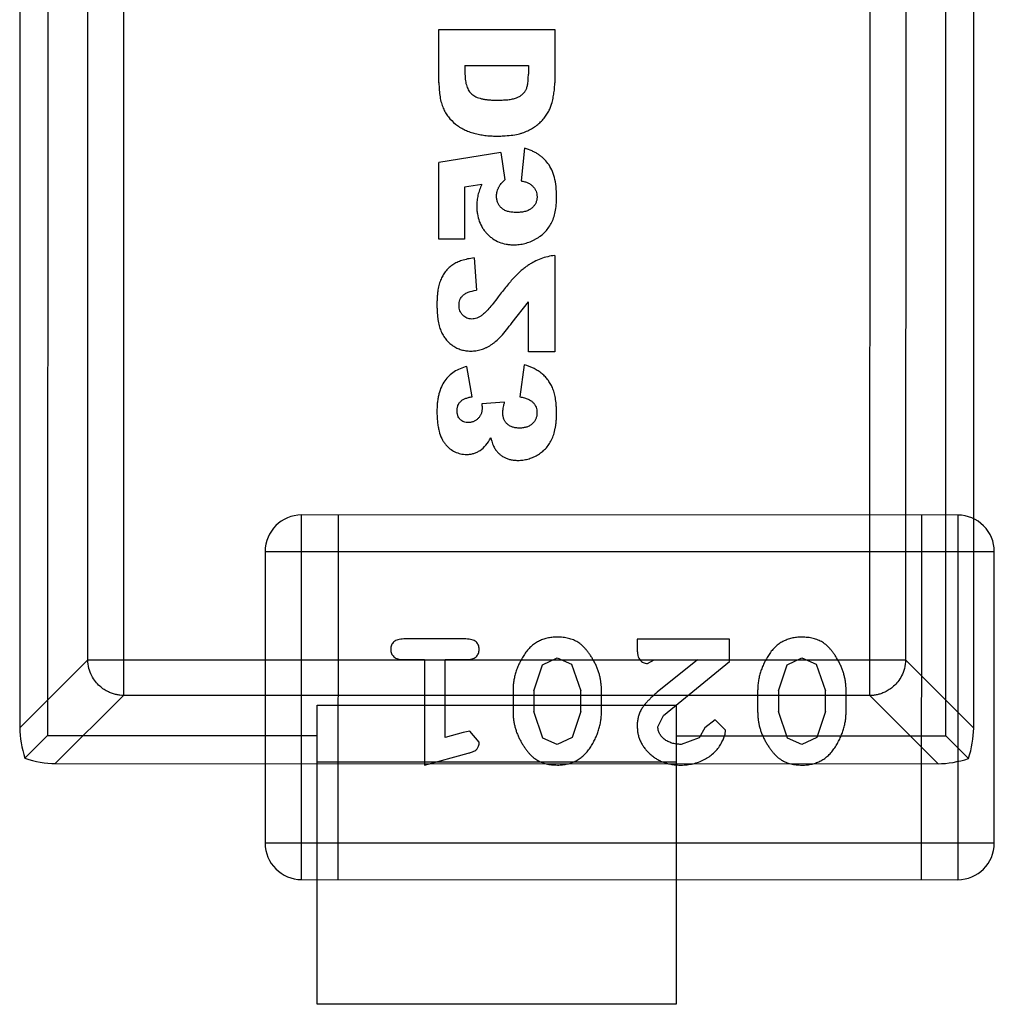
# Model space of a CAD drawing. Header units: inches. Extents: x -29 to 164, y -51 to 83.
# Tile 83 of 164: x 126.751 to 127.565, y 17.355 to 18.178. Entities that reach past the tile are written whole.
import ezdxf

# ---------------------------------------------------------------- set-up
doc = ezdxf.new("R2010")
doc.units = ezdxf.units.IN
doc.header["$LTSCALE"] = 1.21
doc.header["$MEASUREMENT"] = 0
doc.layers.get('0').update_dxf_attribs({"linetype": 'CONTINUOUS'})

msp = doc.modelspace()

# ---------------------------------------------------------------- linework, layer by layer
at = {"color": 6, "linetype": 'Continuous'}
for p, q in [((126.77423, 18.73077), (126.77398, 17.57989)), ((127.52487, 17.57973), (127.52511, 18.73061)), ((126.7509, 18.72433), (126.75066, 17.58634)), ((127.5482, 17.58617), (127.54844, 18.72416)), ((126.8376, 18.69716), (126.83737, 17.61347)), ((127.4615, 17.61334), (127.46173, 18.69703)), ((126.8076, 17.64326), (126.80781, 18.66739)), ((127.4915, 18.66724), (127.49128, 17.64311)), ((127.10115, 18.12578), (127.10116, 18.17025)), ((127.10116, 18.17025), (127.198, 18.17023)), ((127.198, 18.17023), (127.198, 18.12578)), ((127.12293, 18.14022), (127.1759, 18.14021)), ((127.1759, 18.14021), (127.1759, 18.13293)), ((127.17279, 18.07088), (127.16976, 18.04363)), ((127.15294, 18.06747), (127.10114, 18.05911)), ((127.15294, 18.06747), (127.15629, 18.0446)), ((127.10112, 17.9948), (127.10114, 18.05911)), ((127.12246, 18.03849), (127.12245, 17.9948)), ((127.13696, 18.04067), (127.12246, 18.03849)), ((127.12245, 17.9948), (127.10112, 17.9948)), ((127.1305, 17.97933), (127.13269, 17.95227)), ((127.19796, 17.98132), (127.19795, 17.90065)), ((127.16232, 17.9254), (127.17611, 17.94266)), ((127.17611, 17.90065), (127.17611, 17.94266)), ((127.19795, 17.90065), (127.17611, 17.90065)), ((127.12906, 17.86316), (127.12456, 17.88861)), ((127.17237, 17.88996), (127.16882, 17.86315)), ((127.15606, 17.85865), (127.13692, 17.85723)), ((126.75066, 17.58634), (126.8076, 17.64326)), ((126.8076, 17.64325), (127.49128, 17.64312)), ((127.49128, 17.64311), (127.5482, 17.58617)), ((126.83737, 17.61347), (126.78043, 17.55656)), ((127.4615, 17.61334), (126.83737, 17.61347)), ((127.51842, 17.5564), (127.4615, 17.61334)), ((126.99938, 17.35528), (126.99943, 17.60528)), ((126.99943, 17.60528), (127.29943, 17.60522)), ((127.29943, 17.60522), (127.29938, 17.35522)), ((126.77398, 17.57989), (126.755, 17.56091)), ((126.77398, 17.57989), (126.99943, 17.57984)), ((127.29943, 17.57978), (127.52487, 17.57973)), ((127.54385, 17.56074), (127.52487, 17.57973)), ((126.78043, 17.55656), (127.51842, 17.5564)), ((127.29942, 17.55767), (126.99942, 17.55774)), ((127.29938, 17.35522), (126.99938, 17.35528))]:
    msp.add_line(p, q, dxfattribs=at)
at = {"color": 7, "linetype": 'Continuous'}
for p, q in [((126.98627, 17.45953), (126.98634, 17.76433)), ((127.53498, 17.76422), (126.98634, 17.76433)), ((127.01682, 17.76433), (127.01675, 17.45953)), ((127.5045, 17.76423), (127.50443, 17.45943)), ((127.53498, 17.76422), (127.53491, 17.45942)), ((126.95585, 17.73386), (126.9558, 17.49002)), ((126.95585, 17.73386), (127.56545, 17.73373)), ((127.5654, 17.48989), (127.56545, 17.73373)), ((127.12377, 17.66067), (127.07186, 17.66068)), ((127.26693, 17.66064), (127.26693, 17.65278)), ((127.34401, 17.66063), (127.26693, 17.66064)), ((127.34401, 17.64175), (127.34401, 17.66063)), ((127.07185, 17.64338), (127.08916, 17.64338)), ((127.08916, 17.64338), (127.08914, 17.55528)), ((127.10645, 17.57841), (127.10646, 17.64337)), ((127.10646, 17.64337), (127.12377, 17.64337)), ((127.18765, 17.63913), (127.19994, 17.64493)), ((127.19994, 17.64493), (127.21208, 17.63964)), ((127.27558, 17.64019), (127.28108, 17.64334)), ((127.28108, 17.64334), (127.31726, 17.64333)), ((127.31726, 17.64333), (127.28368, 17.6163)), ((127.28899, 17.59678), (127.34401, 17.64175)), ((127.39216, 17.63908), (127.40445, 17.64488)), ((127.40445, 17.64488), (127.41659, 17.6396)), ((127.18039, 17.61735), (127.18765, 17.63913)), ((127.21208, 17.63964), (127.21972, 17.61734)), ((127.38491, 17.61731), (127.39216, 17.63908)), ((127.41659, 17.6396), (127.42423, 17.6173)), ((127.16309, 17.61762), (127.16309, 17.59988)), ((127.18039, 17.61735), (127.18039, 17.60014)), ((127.21972, 17.60014), (127.21972, 17.61734)), ((127.23702, 17.59986), (127.23703, 17.61761)), ((127.3676, 17.61758), (127.3676, 17.59983)), ((127.38491, 17.61731), (127.3849, 17.6001)), ((127.42423, 17.60009), (127.42423, 17.6173)), ((127.44154, 17.59982), (127.44154, 17.61757)), ((127.18796, 17.57785), (127.18039, 17.60014)), ((127.21972, 17.60014), (127.21246, 17.57836)), ((127.28422, 17.58707), (127.28899, 17.59678)), ((127.33203, 17.59298), (127.32355, 17.58642)), ((127.34085, 17.58455), (127.33203, 17.59298)), ((127.39247, 17.5778), (127.3849, 17.6001)), ((127.42423, 17.60009), (127.41697, 17.57832)), ((127.32355, 17.58642), (127.31858, 17.57792)), ((127.12147, 17.58256), (127.10645, 17.57841)), ((127.12688, 17.58359), (127.12147, 17.58256)), ((127.13476, 17.57432), (127.12688, 17.58359)), ((127.2001, 17.57256), (127.18796, 17.57785)), ((127.21246, 17.57836), (127.2001, 17.57256)), ((127.31858, 17.57792), (127.30371, 17.57254)), ((127.40461, 17.57252), (127.39247, 17.5778)), ((127.41697, 17.57832), (127.40461, 17.57252)), ((127.08914, 17.55528), (127.12572, 17.56515)), ((127.5654, 17.48989), (126.9558, 17.49002)), ((126.98627, 17.45953), (127.53491, 17.45942))]:
    msp.add_line(p, q, dxfattribs=at)
for centre, start, end in [((126.98633, 17.73385), 89.98796, 179.98796), ((127.53497, 17.73374), 359.98796, 89.98796), ((126.98628, 17.49001), 179.98796, 269.98796), ((127.53492, 17.4899), 269.98796, 359.98796)]:
    msp.add_arc(centre, 0.03048, start, end, dxfattribs=at)
at = {"color": 6, "linetype": 'Continuous'}
for centre, major_axis, start_param, end_param in [((126.76577, 17.57167), (-0.00778, 0.03346), 1.029162, 1.807134), ((127.53308, 17.57151), (0.0078, 0.03345), -1.807134, -1.029162), ((126.76577, 17.57167), (0.03345, -0.0078), -1.807134, -1.029162), ((127.53308, 17.57151), (0.03346, 0.00778), -2.11243, -1.334458)]:
    msp.add_ellipse(centre, major_axis=major_axis, ratio=0.387063, start_param=start_param, end_param=end_param, dxfattribs=at)
for points, knots in [([(127.12293, 18.14022), (127.12293, 18.13899), (127.12292, 18.13714), (127.12292, 18.13467), (127.12292, 18.13245), (127.12301, 18.12996), (127.12339, 18.12649), (127.12428, 18.12266), (127.12576, 18.11954), (127.1273, 18.11745), (127.12862, 18.11609), (127.13019, 18.11492), (127.1327, 18.11357), (127.1358, 18.11254), (127.13952, 18.11182), (127.1426, 18.11144), (127.14543, 18.11125), (127.14783, 18.11117), (127.14958, 18.11116), (127.15118, 18.11116), (127.15302, 18.1112), (127.1552, 18.11128), (127.15762, 18.11144), (127.16056, 18.11175), (127.16309, 18.1122), (127.16521, 18.11281), (127.16658, 18.11334), (127.16782, 18.11394), (127.16936, 18.11482), (127.17103, 18.11604), (127.17238, 18.11742), (127.17327, 18.11863), (127.17385, 18.11958), (127.17434, 18.12064), (127.17491, 18.1223), (127.17544, 18.1248), (127.17581, 18.12847), (127.1759, 18.13137), (127.1759, 18.13293)], [0, 0, 0, 0, 0.034117, 0.051176, 0.068234, 0.095159, 0.122084, 0.175933, 0.229783, 0.256708, 0.283633, 0.310557, 0.337482, 0.391332, 0.418256, 0.445181, 0.472106, 0.485568, 0.499031, 0.509276, 0.519521, 0.54001, 0.5605, 0.58099, 0.62197, 0.64246, 0.66295, 0.683908, 0.704866, 0.746782, 0.788698, 0.809656, 0.830614, 0.851788, 0.872961, 0.915307, 0.957654, 1, 1, 1, 1]), ([(127.10115, 18.1258), (127.10115, 18.12141), (127.10161, 18.11547), (127.10309, 18.1088), (127.10462, 18.10446), (127.10658, 18.10062), (127.10977, 18.09595), (127.11376, 18.09194), (127.11837, 18.08863), (127.12213, 18.08655), (127.12614, 18.08484), (127.13044, 18.08346), (127.13495, 18.08241), (127.13957, 18.08167), (127.14353, 18.0813), (127.14675, 18.08116), (127.14969, 18.08112), (127.15303, 18.08117), (127.15778, 18.08139), (127.16317, 18.08193), (127.16782, 18.08286), (127.17111, 18.08382), (127.17334, 18.08466), (127.17542, 18.0856), (127.17811, 18.08695), (127.18124, 18.08885), (127.18464, 18.09144), (127.18769, 18.09443), (127.19034, 18.09767), (127.19251, 18.10097), (127.19393, 18.10382), (127.19483, 18.10615), (127.19543, 18.10815), (127.19598, 18.11037), (127.19671, 18.11353), (127.19739, 18.11735), (127.19789, 18.12169), (127.19799, 18.12444), (127.198, 18.12578)], [0, 0, 0, 0, 0.044753, 0.067129, 0.089506, 0.111754, 0.134001, 0.178497, 0.20114, 0.223784, 0.246427, 0.269071, 0.291945, 0.31482, 0.337695, 0.349132, 0.36057, 0.378623, 0.396676, 0.432782, 0.468888, 0.486942, 0.504995, 0.523222, 0.54145, 0.577904, 0.614359, 0.650814, 0.687548, 0.724282, 0.761016, 0.779383, 0.79775, 0.823032, 0.848313, 0.898875, 0.949438, 1, 1, 1, 1]), ([(127.19952, 18.03003), (127.19952, 18.03325), (127.19924, 18.03922), (127.19787, 18.04672), (127.1956, 18.05303), (127.19245, 18.05833), (127.18923, 18.06193), (127.1864, 18.06435), (127.18418, 18.06594), (127.18176, 18.06736), (127.17815, 18.06912), (127.17505, 18.07024), (127.17279, 18.07088)], [0, 0, 0, 0, 0.126274, 0.252548, 0.378822, 0.505096, 0.629738, 0.692059, 0.75438, 0.815785, 0.87719, 1, 1, 1, 1]), ([(127.13696, 18.04067), (127.13625, 18.03919), (127.13503, 18.03619), (127.13371, 18.03173), (127.13303, 18.0281), (127.13275, 18.0252), (127.13267, 18.02252), (127.1328, 18.01942), (127.13335, 18.0149), (127.13473, 18.00967), (127.13703, 18.00501), (127.13941, 18.00164), (127.14149, 17.99927), (127.14377, 17.99713), (127.14699, 17.99467), (127.15138, 17.9923), (127.15624, 17.99088), (127.1604, 17.99031), (127.16335, 17.99018), (127.16603, 17.99026), (127.16911, 17.99055), (127.17292, 17.99128), (127.17665, 17.99248), (127.17957, 17.99374), (127.18175, 17.99483), (127.18387, 17.99607), (127.1865, 17.99787), (127.18947, 18.00043), (127.19252, 18.00399), (127.19509, 18.00801), (127.1971, 18.01257), (127.19897, 18.01949), (127.19952, 18.02558), (127.19952, 18.03003)], [0, 0, 0, 0, 0.031, 0.062001, 0.093651, 0.109476, 0.125301, 0.151853, 0.178404, 0.231506, 0.284608, 0.31116, 0.337711, 0.364262, 0.390813, 0.443915, 0.497018, 0.523569, 0.55012, 0.568783, 0.587445, 0.624771, 0.662097, 0.680759, 0.699422, 0.718335, 0.737248, 0.775073, 0.812899, 0.850725, 0.888043, 0.925362, 1, 1, 1, 1]), ([(127.16976, 18.04363), (127.17085, 18.04347), (127.17291, 18.04303), (127.17561, 18.04204), (127.17753, 18.04093), (127.17886, 18.03988), (127.17976, 18.03899), (127.18056, 18.03804), (127.18149, 18.03673), (127.18238, 18.03499), (127.18291, 18.03312), (127.18312, 18.03153), (127.18318, 18.03023), (127.18311, 18.02888), (127.18291, 18.02756), (127.18258, 18.0263), (127.18196, 18.0247), (127.18107, 18.02323), (127.17992, 18.02189), (127.17892, 18.02093), (127.17779, 18.02007), (127.17611, 18.01907), (127.17416, 18.01831), (127.17193, 18.01777), (127.17013, 18.01749), (127.16851, 18.01734), (127.16714, 18.01729), (127.16608, 18.01727), (127.16501, 18.01729), (127.16365, 18.01734), (127.16203, 18.01749), (127.16023, 18.01778), (127.15802, 18.01832), (127.15609, 18.0191), (127.15445, 18.02011), (127.15336, 18.021), (127.15241, 18.02198), (127.15131, 18.02339), (127.15026, 18.02532), (127.14962, 18.02752), (127.14937, 18.02942), (127.14931, 18.03075), (127.14935, 18.03193), (127.14947, 18.03324), (127.14977, 18.03485), (127.15028, 18.03642), (127.1508, 18.03764), (127.15121, 18.03847), (127.15165, 18.03923), (127.15226, 18.04019), (127.15355, 18.04192), (127.15507, 18.0435), (127.15629, 18.0446)], [0, 0, 0, 0, 0.031603, 0.063205, 0.094808, 0.11061, 0.126411, 0.14242, 0.158428, 0.190445, 0.222462, 0.238471, 0.25448, 0.272643, 0.290807, 0.30897, 0.327134, 0.363461, 0.381625, 0.399788, 0.417952, 0.436115, 0.472442, 0.490606, 0.50877, 0.526933, 0.536015, 0.545097, 0.554179, 0.56326, 0.581424, 0.599588, 0.617751, 0.654078, 0.672242, 0.690405, 0.708569, 0.726733, 0.76306, 0.799387, 0.81755, 0.835714, 0.84735, 0.858986, 0.882258, 0.90553, 0.917166, 0.928802, 0.937702, 0.946602, 0.964401, 1, 1, 1, 1]), ([(127.1305, 17.97933), (127.1267, 17.97879), (127.12165, 17.97765), (127.11615, 17.97551), (127.11264, 17.97361), (127.10964, 17.97131), (127.10701, 17.96852), (127.10514, 17.96585), (127.10382, 17.9635), (127.1029, 17.96164), (127.10209, 17.95964), (127.10115, 17.9567), (127.10044, 17.9534), (127.09995, 17.94973), (127.09969, 17.9468), (127.09956, 17.9442), (127.09951, 17.94204), (127.0995, 17.94033), (127.09951, 17.9386), (127.09956, 17.93633), (127.09969, 17.93362), (127.09995, 17.93056), (127.10042, 17.92675), (127.10128, 17.92247), (127.10247, 17.91888), (127.10363, 17.91634), (127.10493, 17.91393), (127.10682, 17.91119), (127.10951, 17.9083), (127.11265, 17.9058), (127.11611, 17.9038), (127.11977, 17.9024), (127.12362, 17.90156), (127.1278, 17.90127), (127.13213, 17.90158), (127.1364, 17.90253), (127.13988, 17.90387), (127.14263, 17.90528), (127.14465, 17.90648), (127.14669, 17.9079), (127.14948, 17.91016), (127.15308, 17.91364), (127.15759, 17.91889), (127.16073, 17.92311), (127.16232, 17.9254)], [0, 0, 0, 0, 0.060014, 0.090021, 0.120028, 0.149921, 0.179814, 0.209708, 0.224654, 0.239601, 0.254633, 0.269665, 0.299728, 0.31476, 0.329792, 0.344824, 0.35234, 0.359856, 0.367748, 0.37564, 0.391423, 0.407207, 0.42299, 0.454557, 0.486124, 0.501675, 0.517227, 0.548329, 0.579431, 0.610534, 0.641636, 0.672738, 0.703841, 0.734943, 0.768215, 0.801487, 0.83476, 0.851396, 0.868032, 0.884528, 0.901024, 0.934016, 0.967008, 1, 1, 1, 1]), ([(127.19796, 17.98132), (127.19597, 17.98109), (127.19205, 17.98041), (127.18636, 17.97867), (127.18178, 17.97664), (127.17818, 17.97464), (127.17555, 17.97299), (127.17287, 17.97106), (127.16911, 17.96794), (127.16412, 17.9631), (127.15766, 17.95575), (127.15305, 17.94982), (127.15066, 17.9466)], [0, 0, 0, 0, 0.125, 0.25, 0.375, 0.4375, 0.5, 0.5625, 0.625, 0.75, 0.875, 1, 1, 1, 1]), ([(127.15066, 17.9466), (127.1492, 17.94462), (127.14644, 17.94102), (127.14284, 17.9367), (127.14028, 17.934), (127.1385, 17.93237), (127.13731, 17.93143), (127.13619, 17.93068), (127.1347, 17.92978), (127.13287, 17.92893), (127.13072, 17.92831), (127.12858, 17.92811), (127.12649, 17.92831), (127.12451, 17.92892), (127.1227, 17.92993), (127.12102, 17.93137), (127.11962, 17.93311), (127.11865, 17.93504), (127.11816, 17.93683), (127.11796, 17.93836), (127.11791, 17.9396), (127.11796, 17.94084), (127.11817, 17.94243), (127.11868, 17.94426), (127.11972, 17.94622), (127.12113, 17.94793), (127.12306, 17.94941), (127.12647, 17.95104), (127.12995, 17.95189), (127.13269, 17.95227)], [0, 0, 0, 0, 0.039267, 0.078533, 0.1178, 0.137433, 0.157067, 0.1767, 0.196333, 0.2356, 0.274866, 0.314133, 0.355226, 0.396319, 0.437412, 0.478505, 0.520862, 0.563219, 0.605576, 0.626755, 0.647933, 0.669942, 0.691951, 0.73597, 0.779988, 0.824006, 0.868004, 0.912003, 1, 1, 1, 1]), ([(127.12456, 17.88861), (127.12053, 17.88755), (127.11519, 17.88524), (127.10947, 17.88069), (127.10587, 17.87658), (127.10302, 17.87164), (127.10133, 17.8667), (127.10037, 17.86228), (127.09986, 17.85873), (127.0996, 17.85557), (127.0995, 17.85292), (127.09947, 17.85076), (127.0995, 17.84852), (127.09961, 17.84553), (127.09989, 17.84199), (127.10045, 17.83807), (127.10148, 17.83328), (127.10296, 17.82916), (127.10487, 17.82569), (127.10654, 17.82342), (127.10838, 17.82145), (127.11096, 17.81915), (127.11447, 17.81693), (127.11834, 17.81559), (127.12166, 17.81506), (127.12392, 17.81494), (127.12584, 17.815), (127.12786, 17.81522), (127.13029, 17.81576), (127.13305, 17.81683), (127.13656, 17.81883), (127.14053, 17.8224), (127.14326, 17.82643), (127.14452, 17.82875)], [0, 0, 0, 0, 0.088377, 0.132566, 0.176754, 0.220943, 0.265131, 0.287226, 0.30932, 0.331414, 0.342461, 0.353508, 0.366097, 0.378686, 0.403863, 0.42904, 0.454217, 0.504572, 0.529749, 0.554926, 0.580273, 0.60562, 0.656314, 0.707008, 0.732355, 0.757702, 0.77268, 0.787658, 0.817613, 0.847569, 0.877524, 0.938762, 1, 1, 1, 1]), ([(127.14452, 17.82875), (127.145, 17.82685), (127.14577, 17.82436), (127.14688, 17.82172), (127.14767, 17.82018), (127.14847, 17.81893), (127.14957, 17.81746), (127.15112, 17.8158), (127.15324, 17.81408), (127.15556, 17.81259), (127.15809, 17.8114), (127.16087, 17.81059), (127.16339, 17.81018), (127.16552, 17.81002), (127.16733, 17.80998), (127.16929, 17.81004), (127.17205, 17.81032), (127.17546, 17.81101), (127.1788, 17.81215), (127.18142, 17.81333), (127.18338, 17.81435), (127.18528, 17.81551), (127.18764, 17.81723), (127.19031, 17.81968), (127.19306, 17.82313), (127.19537, 17.82704), (127.19721, 17.83152), (127.1983, 17.83582), (127.19891, 17.83958), (127.19924, 17.84256), (127.19941, 17.84518), (127.19947, 17.84736), (127.19949, 17.84902), (127.19948, 17.85067), (127.19943, 17.85277), (127.19931, 17.8553), (127.19907, 17.85816), (127.19862, 17.86174), (127.19781, 17.8658), (127.19668, 17.86925), (127.1956, 17.87172), (127.1944, 17.8741), (127.19267, 17.87685), (127.19025, 17.87984), (127.18744, 17.88247), (127.18426, 17.88478), (127.17953, 17.88749), (127.17539, 17.88909), (127.17237, 17.88996)], [0, 0, 0, 0, 0.030891, 0.046337, 0.061782, 0.074265, 0.086747, 0.111713, 0.136678, 0.161643, 0.186608, 0.211574, 0.236539, 0.249021, 0.261504, 0.277018, 0.292532, 0.32356, 0.354589, 0.370103, 0.385617, 0.401214, 0.416811, 0.448005, 0.479199, 0.510393, 0.541732, 0.573071, 0.58874, 0.60441, 0.620079, 0.627914, 0.635749, 0.64336, 0.650971, 0.666193, 0.681414, 0.696636, 0.72708, 0.757524, 0.772678, 0.787833, 0.818143, 0.848452, 0.878762, 0.909071, 0.939381, 1, 1, 1, 1]), ([(127.13692, 17.85723), (127.13697, 17.85686), (127.13706, 17.85616), (127.13716, 17.85523), (127.13722, 17.85456), (127.13724, 17.85408), (127.13725, 17.85363), (127.13723, 17.85311), (127.13718, 17.85226), (127.13705, 17.85124), (127.13679, 17.85007), (127.13631, 17.84859), (127.13561, 17.84721), (127.1347, 17.84594), (127.13391, 17.84505), (127.13304, 17.84423), (127.13215, 17.84353), (127.13121, 17.84293), (127.13023, 17.84244), (127.12922, 17.84206), (127.12817, 17.84178), (127.12709, 17.84161), (127.12598, 17.84156), (127.12489, 17.8416), (127.12354, 17.84176), (127.12198, 17.84217), (127.1206, 17.84285), (127.11961, 17.84357), (127.11893, 17.8442), (127.11832, 17.84491), (127.11762, 17.84591), (127.11707, 17.84704), (127.11667, 17.84828), (127.11646, 17.84927), (127.11635, 17.85015), (127.11631, 17.85087), (127.1163, 17.85145), (127.11631, 17.85203), (127.11635, 17.85279), (127.11647, 17.85371), (127.11669, 17.85475), (127.11711, 17.85608), (127.1177, 17.85729), (127.11847, 17.8584), (127.11912, 17.85918), (127.11988, 17.8599), (127.12109, 17.86076), (127.12295, 17.86169), (127.1257, 17.86256), (127.12789, 17.86298), (127.12906, 17.86316)], [0, 0, 0, 0, 0.009983, 0.019966, 0.029949, 0.03494, 0.039931, 0.050298, 0.060665, 0.081399, 0.102132, 0.122866, 0.164333, 0.185067, 0.205801, 0.226246, 0.246692, 0.267138, 0.287584, 0.308029, 0.328475, 0.348921, 0.369367, 0.388943, 0.408518, 0.44767, 0.486821, 0.506397, 0.525973, 0.545186, 0.5644, 0.602827, 0.62204, 0.641254, 0.660467, 0.670074, 0.679681, 0.689696, 0.699712, 0.719743, 0.739774, 0.759805, 0.799867, 0.819898, 0.839929, 0.859938, 0.879947, 0.919965, 0.959982, 1, 1, 1, 1]), ([(127.16882, 17.86315), (127.17017, 17.8629), (127.17267, 17.8623), (127.17578, 17.86117), (127.17786, 17.86004), (127.1792, 17.85902), (127.18004, 17.8582), (127.18076, 17.85734), (127.18159, 17.85612), (127.1824, 17.85445), (127.18289, 17.85258), (127.18308, 17.85097), (127.18314, 17.84967), (127.18308, 17.84835), (127.18289, 17.84708), (127.18259, 17.84586), (127.18202, 17.84431), (127.1812, 17.84287), (127.18013, 17.84154), (127.17921, 17.84059), (127.17818, 17.83973), (127.17669, 17.83875), (127.17504, 17.838), (127.17321, 17.83748), (127.17176, 17.8372), (127.17049, 17.83706), (127.16943, 17.837), (127.16861, 17.83699), (127.16779, 17.837), (127.16673, 17.83706), (127.16545, 17.83719), (127.16401, 17.83747), (127.16221, 17.83797), (127.16059, 17.8387), (127.15915, 17.83964), (127.15817, 17.84045), (127.15729, 17.84136), (127.15629, 17.84267), (127.15553, 17.84414), (127.155, 17.84577), (127.15472, 17.84706), (127.15457, 17.8482), (127.15452, 17.84915), (127.1545, 17.8499), (127.15453, 17.8507), (127.15462, 17.85191), (127.15486, 17.85361), (127.15535, 17.85595), (127.1558, 17.85771), (127.15606, 17.85865)], [0, 0, 0, 0, 0.037924, 0.075847, 0.113771, 0.132732, 0.151694, 0.170361, 0.189027, 0.226361, 0.263694, 0.282361, 0.301027, 0.320385, 0.339744, 0.359102, 0.37846, 0.417176, 0.436534, 0.455892, 0.475014, 0.494137, 0.532382, 0.551505, 0.570628, 0.58975, 0.599311, 0.608873, 0.618575, 0.628277, 0.64768, 0.667084, 0.686488, 0.725296, 0.7447, 0.764104, 0.783239, 0.802374, 0.840644, 0.85978, 0.878915, 0.89805, 0.907618, 0.917185, 0.927537, 0.937889, 0.958593, 0.979296, 1, 1, 1, 1]), ([(126.83737, 17.61347), (126.83641, 17.61349), (126.83442, 17.61361), (126.83136, 17.61412), (126.8281, 17.61502), (126.82466, 17.61642), (126.82105, 17.61846), (126.81738, 17.6213), (126.81382, 17.62511), (126.81064, 17.63005), (126.80827, 17.6362), (126.80763, 17.64082), (126.8076, 17.64326)], [0, 0, 0, 0, 0.061777, 0.12816, 0.200115, 0.279309, 0.36755, 0.4665, 0.577707, 0.702744, 0.843032, 1, 1, 1, 1]), ([(127.49128, 17.64311), (127.49125, 17.64068), (127.49061, 17.63606), (127.48823, 17.62991), (127.48506, 17.62497), (127.48149, 17.62116), (127.47782, 17.61832), (127.47421, 17.61628), (127.47077, 17.61488), (127.46751, 17.61398), (127.46444, 17.61348), (127.46246, 17.61336), (127.4615, 17.61334)], [0, 0, 0, 0, 0.156967, 0.297255, 0.422292, 0.533499, 0.632449, 0.720691, 0.799885, 0.871841, 0.938224, 1, 1, 1, 1])]:
    msp.add_open_spline(points, degree=3, knots=knots, dxfattribs=at)
at = {"color": 7, "linetype": 'Continuous'}
for points, knots in [([(127.07186, 17.66068), (127.07096, 17.66066), (127.06928, 17.66062), (127.06696, 17.66015), (127.06499, 17.65944), (127.06345, 17.65835), (127.06227, 17.65703), (127.06145, 17.65551), (127.06094, 17.65383), (127.06087, 17.65264), (127.06084, 17.65203)], [0, 0, 0, 0, 0.169012, 0.317488, 0.445429, 0.560977, 0.67065, 0.776666, 0.88492, 1, 1, 1, 1]), ([(127.13478, 17.65202), (127.13475, 17.65263), (127.13469, 17.65381), (127.13418, 17.6555), (127.13335, 17.657), (127.1322, 17.65835), (127.13063, 17.65942), (127.12867, 17.66014), (127.12635, 17.66061), (127.12467, 17.66065), (127.12377, 17.66067)], [0, 0, 0, 0, 0.115051, 0.223278, 0.329269, 0.437893, 0.554681, 0.682591, 0.83103, 1, 1, 1, 1]), ([(127.19999, 17.66223), (127.19855, 17.66219), (127.19573, 17.66212), (127.19164, 17.66141), (127.1878, 17.66029), (127.18423, 17.65869), (127.1809, 17.65667), (127.17786, 17.65415), (127.17505, 17.65121), (127.1726, 17.64782), (127.17041, 17.64423), (127.16844, 17.64056), (127.16679, 17.63683), (127.16543, 17.63308), (127.16441, 17.62926), (127.16363, 17.62543), (127.16318, 17.62153), (127.16312, 17.61893), (127.16309, 17.61762)], [0, 0, 0, 0, 0.067217, 0.131051, 0.19272, 0.252824, 0.312745, 0.373449, 0.436041, 0.501494, 0.567761, 0.632087, 0.695096, 0.757109, 0.817993, 0.878657, 0.939311, 1, 1, 1, 1]), ([(127.23703, 17.61761), (127.23701, 17.61868), (127.23697, 17.62081), (127.23666, 17.62399), (127.23618, 17.62712), (127.23548, 17.63021), (127.23462, 17.63326), (127.23348, 17.63624), (127.23223, 17.63921), (127.23075, 17.64209), (127.22917, 17.64483), (127.22755, 17.64737), (127.2259, 17.64968), (127.22426, 17.65179), (127.22256, 17.65365), (127.22086, 17.65532), (127.21913, 17.65674), (127.21676, 17.65834), (127.21358, 17.65995), (127.20939, 17.66126), (127.20482, 17.66209), (127.20164, 17.66218), (127.19999, 17.66223)], [0, 0, 0, 0, 0.049886, 0.09882, 0.148132, 0.19689, 0.246038, 0.295176, 0.345305, 0.395692, 0.445312, 0.491875, 0.535813, 0.577009, 0.616081, 0.652689, 0.687585, 0.720206, 0.785062, 0.85223, 0.923759, 1, 1, 1, 1]), ([(127.40451, 17.66219), (127.40306, 17.66215), (127.40024, 17.66208), (127.39615, 17.66136), (127.39231, 17.66024), (127.38874, 17.65865), (127.38541, 17.65663), (127.38237, 17.65411), (127.37957, 17.65117), (127.37711, 17.64778), (127.37492, 17.64418), (127.37296, 17.64051), (127.37131, 17.63679), (127.36994, 17.63303), (127.36892, 17.62922), (127.36814, 17.62538), (127.36769, 17.62149), (127.36763, 17.61889), (127.3676, 17.61758)], [0, 0, 0, 0, 0.067217, 0.131051, 0.19272, 0.252824, 0.312745, 0.373449, 0.436041, 0.501494, 0.567761, 0.632087, 0.695096, 0.757109, 0.817993, 0.878657, 0.939311, 1, 1, 1, 1]), ([(127.44154, 17.61757), (127.44152, 17.61864), (127.44149, 17.62077), (127.44117, 17.62394), (127.4407, 17.62707), (127.43999, 17.63017), (127.43913, 17.63321), (127.43799, 17.6362), (127.43674, 17.63917), (127.43526, 17.64205), (127.43368, 17.64478), (127.43206, 17.64733), (127.43041, 17.64963), (127.42877, 17.65175), (127.42707, 17.6536), (127.42538, 17.65528), (127.42364, 17.6567), (127.42127, 17.6583), (127.41809, 17.6599), (127.4139, 17.66122), (127.40933, 17.66205), (127.40615, 17.66214), (127.40451, 17.66219)], [0, 0, 0, 0, 0.049886, 0.09882, 0.148132, 0.19689, 0.246038, 0.295176, 0.345305, 0.395692, 0.445312, 0.491875, 0.535813, 0.577009, 0.616081, 0.652689, 0.687585, 0.720206, 0.785062, 0.85223, 0.923759, 1, 1, 1, 1]), ([(127.06084, 17.65203), (127.06087, 17.65142), (127.06094, 17.65024), (127.06144, 17.64856), (127.06228, 17.64706), (127.06345, 17.64574), (127.06499, 17.64465), (127.06695, 17.6439), (127.06927, 17.64344), (127.07096, 17.6434), (127.07185, 17.64338)], [0, 0, 0, 0, 0.11517, 0.223509, 0.328254, 0.438012, 0.553651, 0.682263, 0.830856, 1, 1, 1, 1]), ([(127.12377, 17.64337), (127.12466, 17.64339), (127.12634, 17.64343), (127.12867, 17.64389), (127.13063, 17.64465), (127.1322, 17.64571), (127.13334, 17.64706), (127.13418, 17.64854), (127.13468, 17.65023), (127.13475, 17.65141), (127.13478, 17.65202)], [0, 0, 0, 0, 0.169102, 0.317658, 0.446239, 0.563118, 0.671828, 0.776546, 0.884858, 1, 1, 1, 1]), ([(127.26693, 17.65278), (127.26695, 17.65171), (127.26699, 17.64974), (127.26743, 17.64703), (127.26809, 17.64478), (127.26916, 17.64304), (127.27048, 17.64175), (127.272, 17.64084), (127.27372, 17.64027), (127.27494, 17.64022), (127.27558, 17.64019)], [0, 0, 0, 0, 0.1844, 0.34094, 0.473574, 0.586824, 0.690029, 0.789175, 0.890445, 1, 1, 1, 1]), ([(127.28368, 17.6163), (127.2828, 17.61552), (127.28111, 17.61404), (127.27874, 17.61182), (127.27663, 17.60971), (127.27475, 17.60773), (127.27314, 17.60585), (127.27179, 17.60408), (127.27067, 17.60245), (127.26955, 17.60039), (127.26848, 17.59784), (127.26756, 17.59467), (127.267, 17.59138), (127.26694, 17.58914), (127.26691, 17.58801)], [0, 0, 0, 0, 0.103002, 0.197728, 0.285279, 0.365235, 0.437224, 0.502446, 0.560545, 0.611446, 0.707576, 0.80349, 0.900532, 1, 1, 1, 1]), ([(127.16309, 17.59988), (127.16311, 17.5988), (127.16314, 17.59666), (127.16343, 17.59347), (127.16397, 17.59033), (127.16464, 17.58723), (127.16556, 17.58418), (127.16667, 17.58117), (127.16797, 17.5782), (127.16946, 17.57532), (127.17107, 17.57259), (127.17269, 17.57003), (127.17435, 17.56771), (127.17602, 17.56561), (127.17773, 17.56375), (127.17944, 17.56211), (127.18117, 17.56068), (127.18354, 17.55911), (127.18671, 17.55751), (127.19088, 17.5562), (127.19543, 17.5554), (127.19858, 17.55531), (127.20022, 17.55526)], [0, 0, 0, 0, 0.049855, 0.099516, 0.148482, 0.19758, 0.246804, 0.296268, 0.346517, 0.397047, 0.446826, 0.49336, 0.537801, 0.579207, 0.617974, 0.654833, 0.689171, 0.722088, 0.786392, 0.853518, 0.924186, 1, 1, 1, 1]), ([(127.20022, 17.55526), (127.20165, 17.55529), (127.20446, 17.55537), (127.20855, 17.55608), (127.21238, 17.5572), (127.21596, 17.55878), (127.21926, 17.56085), (127.22231, 17.56336), (127.2251, 17.56632), (127.22756, 17.56971), (127.22976, 17.5733), (127.23169, 17.57699), (127.23335, 17.58069), (127.23468, 17.58446), (127.23574, 17.58825), (127.23648, 17.59209), (127.23694, 17.59596), (127.237, 17.59856), (127.23702, 17.59986)], [0, 0, 0, 0, 0.06692, 0.130834, 0.19258, 0.252759, 0.312631, 0.373411, 0.436359, 0.501894, 0.568244, 0.632472, 0.69556, 0.757163, 0.818592, 0.878885, 0.939235, 1, 1, 1, 1]), ([(127.3676, 17.59983), (127.36762, 17.59876), (127.36766, 17.59662), (127.36795, 17.59343), (127.36848, 17.59029), (127.36915, 17.58719), (127.37007, 17.58414), (127.37118, 17.58112), (127.37248, 17.57816), (127.37398, 17.57528), (127.37558, 17.57255), (127.3772, 17.56999), (127.37887, 17.56767), (127.38053, 17.56556), (127.38224, 17.56371), (127.38395, 17.56206), (127.38568, 17.56064), (127.38805, 17.55907), (127.39122, 17.55747), (127.39539, 17.55616), (127.39994, 17.55536), (127.40309, 17.55526), (127.40473, 17.55521)], [0, 0, 0, 0, 0.049855, 0.099516, 0.148482, 0.19758, 0.246804, 0.296268, 0.346517, 0.397047, 0.446826, 0.49336, 0.537801, 0.579207, 0.617974, 0.654833, 0.689171, 0.722088, 0.786392, 0.853518, 0.924186, 1, 1, 1, 1]), ([(127.40473, 17.55521), (127.40617, 17.55525), (127.40897, 17.55532), (127.41306, 17.55604), (127.41689, 17.55716), (127.42048, 17.55874), (127.42377, 17.56081), (127.42682, 17.56331), (127.42961, 17.56628), (127.43207, 17.56967), (127.43427, 17.57326), (127.4362, 17.57694), (127.43786, 17.58065), (127.43919, 17.58442), (127.44025, 17.5882), (127.44099, 17.59205), (127.44145, 17.59592), (127.44151, 17.59851), (127.44154, 17.59982)], [0, 0, 0, 0, 0.06692, 0.130834, 0.19258, 0.252759, 0.312631, 0.373411, 0.436359, 0.501894, 0.568244, 0.632472, 0.69556, 0.757163, 0.818592, 0.878885, 0.939235, 1, 1, 1, 1]), ([(127.26691, 17.58801), (127.26695, 17.58689), (127.26702, 17.58469), (127.26748, 17.58146), (127.26831, 17.57835), (127.26943, 17.57537), (127.2709, 17.57253), (127.27268, 17.56981), (127.27479, 17.56722), (127.27718, 17.56478), (127.27983, 17.56255), (127.28267, 17.56057), (127.28572, 17.55892), (127.28893, 17.55755), (127.29234, 17.55654), (127.29592, 17.55576), (127.29969, 17.55532), (127.30227, 17.55526), (127.30358, 17.55523)], [0, 0, 0, 0, 0.060981, 0.120256, 0.178148, 0.236115, 0.293993, 0.352864, 0.413358, 0.476056, 0.539296, 0.602396, 0.665116, 0.728325, 0.792919, 0.859317, 0.928302, 1, 1, 1, 1]), ([(127.30371, 17.57254), (127.3023, 17.57258), (127.29961, 17.57267), (127.29579, 17.57352), (127.29241, 17.57489), (127.28953, 17.57682), (127.28721, 17.57909), (127.28546, 17.58156), (127.28443, 17.58426), (127.28429, 17.58614), (127.28422, 17.58707)], [0, 0, 0, 0, 0.156344, 0.299348, 0.4327, 0.561, 0.682299, 0.791883, 0.89611, 1, 1, 1, 1]), ([(127.30358, 17.55523), (127.30528, 17.55529), (127.30863, 17.55541), (127.31357, 17.55626), (127.31832, 17.55769), (127.32281, 17.55968), (127.32696, 17.5621), (127.3306, 17.56498), (127.33375, 17.56822), (127.33627, 17.5718), (127.33823, 17.57536), (127.3397, 17.57868), (127.34063, 17.58171), (127.34078, 17.58365), (127.34085, 17.58455)], [0, 0, 0, 0, 0.098286, 0.193983, 0.289056, 0.384352, 0.477435, 0.566197, 0.652355, 0.737986, 0.818188, 0.887401, 0.94802, 1, 1, 1, 1]), ([(127.12572, 17.56515), (127.12656, 17.56541), (127.12813, 17.56588), (127.13021, 17.56673), (127.13184, 17.56764), (127.13303, 17.56866), (127.13383, 17.56984), (127.13437, 17.57118), (127.13473, 17.57269), (127.13475, 17.57376), (127.13476, 17.57432)], [0, 0, 0, 0, 0.187321, 0.344927, 0.475328, 0.579604, 0.674244, 0.773631, 0.882025, 1, 1, 1, 1])]:
    msp.add_open_spline(points, degree=3, knots=knots, dxfattribs=at)

doc.saveas('drawing.dxf')
